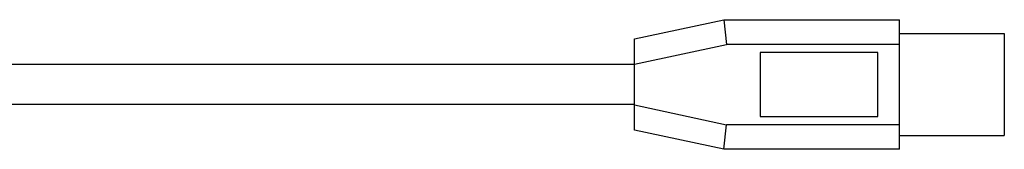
# Model space of a CAD drawing. Header units: inches. Extents: x 0 to 34, y 0 to 22.
# Tile 58 of 60: x 22.843 to 27.44, y 14.332 to 14.937. Entities that reach past the tile are written whole.
import ezdxf

# ---------------------------------------------------------------- set-up
doc = ezdxf.new("R2010")
doc.units = ezdxf.units.IN
doc.header["$LTSCALE"] = 1.87
doc.header["$MEASUREMENT"] = 0
doc.layers.get('0').update_dxf_attribs({"linetype": 'CONTINUOUS'})

msp = doc.modelspace()

# ---------------------------------------------------------------- linework, layer by layer
at = {"color": 7, "linetype": 'CONTINUOUS'}
for p, q in [((25.7129, 14.8471), (26.1299, 14.9371)), ((26.1299, 14.9371), (26.9499, 14.9371)), ((26.1299, 14.9371), (26.1422, 14.8221)), ((26.9499, 14.3321), (26.9499, 14.9371)), ((26.9499, 14.8721), (27.4399, 14.8721)), ((27.4399, 14.8721), (27.4399, 14.3971)), ((25.7129, 14.4221), (25.7129, 14.8471)), ((25.7129, 14.7295), (26.1422, 14.8221)), ((26.9499, 14.8221), (26.1422, 14.8221)), ((26.8499, 14.7846), (26.2999, 14.7846)), ((26.2999, 14.7846), (26.2999, 14.4846)), ((26.8499, 14.4846), (26.8499, 14.7846)), ((25.7129, 14.7284), (22.6359, 14.7284)), ((25.7129, 14.5409), (22.6359, 14.5409)), ((25.7129, 14.5398), (26.1422, 14.4471)), ((26.2999, 14.4846), (26.8499, 14.4846)), ((26.1299, 14.3321), (26.1422, 14.4471)), ((26.9499, 14.4471), (26.1422, 14.4471)), ((26.1299, 14.3321), (25.7129, 14.4221)), ((26.9499, 14.3971), (27.4399, 14.3971)), ((26.9499, 14.3321), (26.1299, 14.3321))]:
    msp.add_line(p, q, dxfattribs=at)

doc.saveas('drawing.dxf')
